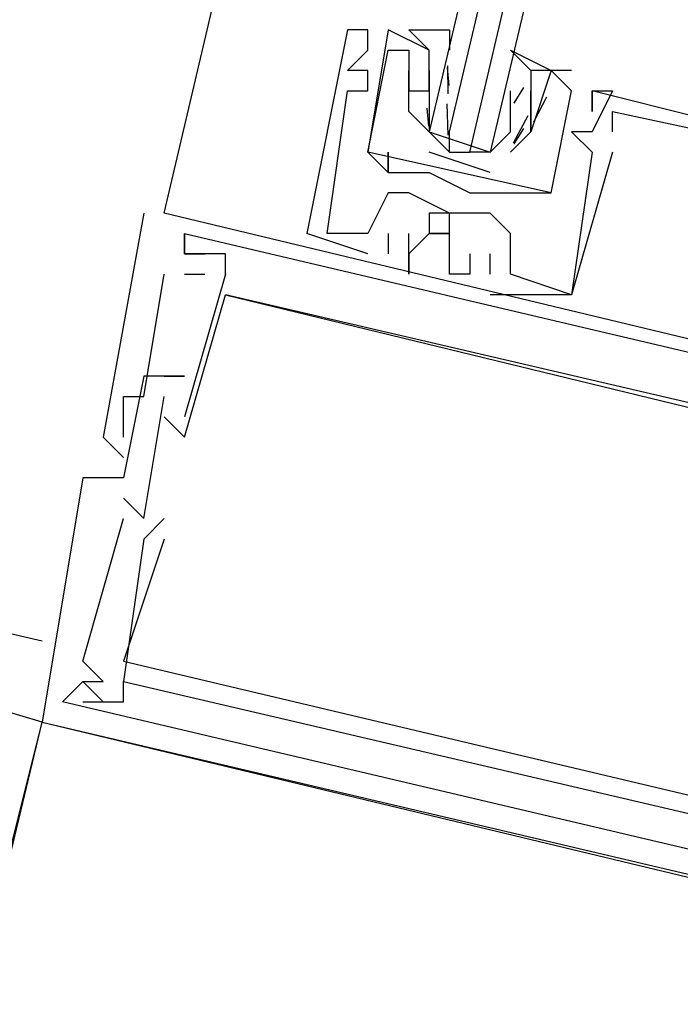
# Model space of a CAD drawing. Header units: feet. Extents: x -79 to 198, y -22 to 181.
# Tile 31 of 164: x 113.772 to 114.204, y 60.46 to 61.104. Entities that reach past the tile are written whole.
import ezdxf

# ---------------------------------------------------------------- set-up
doc = ezdxf.new("R2010")
doc.units = ezdxf.units.FT
doc.layers.add('A-LINEA', color=7, linetype='CONTINUOUS')
doc.layers.add('A-MURO-CONCRETO', color=8, linetype='CONTINUOUS')

msp = doc.modelspace()

# ---------------------------------------------------------------- linework, layer by layer
at = {"layer": 'A-LINEA'}
for p, q in [((113.8667, 60.9778), (115.4933, 67.9244)), ((113.9867, 61.0978), (113.9867, 61.0978)), ((113.9867, 61.0978), (113.9867, 61.0978)), ((113.9867, 61.0978), (113.9867, 61.0978)), ((114, 61.0978), (114, 61.0978)), ((114, 61.0978), (114, 61.0978)), ((114, 61.0978), (114, 61.0978)), ((114.04, 61.0844), (114.0133, 61.0978)), ((114.0133, 61.0978), (114.0133, 61.0978)), ((114.04, 61.0844), (114.0133, 61.0978)), ((114.0133, 61.0978), (114.0133, 61.0978)), ((114, 61.0844), (114, 61.0844)), ((114, 61.0844), (114, 61.0844)), ((114, 61.0844), (114, 61.0844)), ((114.0133, 61.0844), (114.0133, 61.0844)), ((114.0133, 61.0844), (114.0133, 61.0844)), ((114.0133, 61.0844), (114.0133, 61.0844)), ((114.0133, 61.0844), (114.0133, 61.0844)), ((114.0267, 61.0844), (114.0267, 61.0844)), ((114.0267, 61.0844), (114.0267, 61.0844)), ((114.04, 61.0844), (114.04, 61.0844)), ((114.04, 61.0844), (114.04, 61.0844)), ((114.0526, 61.056), (114.0523, 61.0743)), ((113.9867, 61.0711), (113.9867, 61.0711)), ((113.9867, 61.0711), (113.9867, 61.0711)), ((113.9867, 61.0711), (113.9867, 61.0711)), ((114, 61.0711), (114, 61.0711)), ((114, 61.0711), (114, 61.0711)), ((114, 61.0711), (114, 61.0711)), ((114.0267, 61.0711), (114.0267, 61.0711)), ((114.0267, 61.0711), (114.0267, 61.0711)), ((114.04, 61.0711), (114.04, 61.0711)), ((114.04, 61.0711), (114.04, 61.0578)), ((114.04, 61.0711), (114.04, 61.0711)), ((114.0532, 61.0613), (114.0522, 61.0732)), ((114.0933, 61.0711), (114.0933, 61.0711)), ((114.1333, 61.0711), (114.1067, 61.0711)), ((114.1067, 61.0711), (114.1067, 61.0711)), ((114.1333, 61.0711), (114.1067, 61.0711)), ((114.1067, 61.0711), (114.1067, 61.0711)), ((114.12, 61.0711), (114.12, 61.0711)), ((114.12, 61.0711), (114.12, 61.0711)), ((114.1333, 61.0711), (114.1333, 61.0711)), ((114.1333, 61.0711), (114.1333, 61.0711)), ((113.9867, 61.0578), (113.9867, 61.0578)), ((113.9867, 61.0578), (113.9867, 61.0578)), ((113.9867, 61.0578), (113.9867, 61.0578)), ((114, 61.0578), (114, 61.0578)), ((114, 61.0578), (114, 61.0578)), ((114, 61.0578), (114, 61.0578)), ((114.0267, 61.0578), (114.0267, 61.0578)), ((114.0267, 61.0578), (114.0267, 61.0578)), ((114.0267, 61.0578), (114.0267, 61.0578)), ((114.0267, 61.0578), (114.0267, 61.0578)), ((114.0267, 61.0578), (114.0267, 61.0578)), ((114.0267, 61.0578), (114.0267, 61.0578)), ((114.04, 61.0578), (114.04, 61.0578)), ((114.04, 61.0578), (114.04, 61.0578)), ((114.04, 61.0578), (114.04, 61.0578)), ((114.0933, 61.0444), (114.0933, 61.0578)), ((114.0933, 61.0578), (114.0933, 61.0578)), ((114.1018, 61.06), (114.0956, 61.0498)), ((114.1067, 61.0578), (114.1067, 61.0578)), ((114.1067, 61.0578), (114.1067, 61.0578)), ((114.1333, 61.0578), (114.1333, 61.0578)), ((114.1333, 61.0578), (114.1333, 61.0578)), ((114.1333, 61.0578), (114.1333, 61.0578)), ((114.1333, 61.0578), (114.1333, 61.0578)), ((114.1467, 61.0578), (114.1467, 61.0578)), ((114.1467, 61.0578), (114.1467, 61.0578)), ((114.1467, 61.0578), (114.1467, 61.0578)), ((114.1467, 61.0578), (114.1467, 61.0578)), ((114.1467, 61.0578), (114.1467, 61.0578)), ((114.1467, 61.0578), (114.1467, 61.0578)), ((114.16, 61.0578), (114.16, 61.0578)), ((114.16, 61.0578), (114.16, 61.0578)), ((114.16, 61.0578), (114.16, 61.0578)), ((114.0525, 61.0289), (114.0519, 61.0493)), ((114.1169, 61.0537), (114.1085, 61.0374)), ((114.0267, 61.0444), (114.0267, 61.0444)), ((114.0267, 61.0444), (114.0267, 61.0444)), ((114.0267, 61.0444), (114.0267, 61.0444)), ((114.0267, 61.0444), (114.0267, 61.0444)), ((114.0399, 61.0347), (114.0388, 61.0465)), ((114.04, 61.0444), (114.04, 61.0444)), ((114.1047, 61.0416), (114.095, 61.0236)), ((114.1067, 61.0444), (114.1067, 61.0444)), ((114.1067, 61.0444), (114.1067, 61.0444)), ((114.1067, 61.0444), (114.1067, 61.0444)), ((114.1067, 61.0444), (114.1067, 61.0444)), ((114.1467, 61.0444), (114.1467, 61.0444)), ((114.1467, 61.0444), (114.1467, 61.0444)), ((114.1467, 61.0444), (114.1467, 61.0444)), ((114.16, 61.0444), (114.16, 61.0444)), ((114.16, 61.0444), (114.16, 61.0444)), ((114.16, 61.0444), (114.16, 61.0444)), ((114.0933, 61.0311), (114.0933, 61.0311)), ((114.1018, 61.0333), (114.0956, 61.0232)), ((114.1067, 61.0311), (114.1067, 61.0311)), ((114.1067, 61.0311), (114.1067, 61.0311)), ((114.1067, 61.0311), (114.1067, 61.0311)), ((114.1067, 61.0311), (114.1067, 61.0311)), ((114.1333, 61.0311), (114.1333, 61.0311)), ((114.1333, 61.0311), (114.1333, 61.0311)), ((114.1333, 61.0311), (114.1333, 61.0311)), ((114.1467, 61.0311), (114.1467, 61.0311)), ((114.1467, 61.0311), (114.1467, 61.0311)), ((114.1467, 61.0311), (114.1467, 61.0311)), ((114.16, 61.0311), (114.16, 61.0311)), ((114.16, 61.0311), (114.16, 61.0311)), ((114.16, 61.0311), (114.16, 61.0311)), ((114, 61.0178), (114, 61.0178)), ((114, 61.0178), (114, 61.0178)), ((114, 61.0178), (114, 61.0178)), ((114, 61.0178), (114, 61.0178)), ((114.0133, 61.0178), (114.0133, 61.0178)), ((114.0133, 61.0178), (114.0133, 61.0178)), ((114.08, 61.0044), (114.04, 61.0178)), ((114.0533, 61.0178), (114.0667, 61.0178)), ((114.08, 61.0178), (114.08, 61.0178)), ((114.1467, 61.0178), (114.1467, 61.0178)), ((114.1467, 61.0178), (114.1467, 61.0178)), ((114.1467, 61.0178), (114.1467, 61.0178)), ((114.1467, 61.0178), (114.1467, 61.0178)), ((114.1467, 61.0178), (114.1467, 61.0178)), ((114.1467, 61.0178), (114.1467, 61.0178)), ((114.16, 61.0178), (114.16, 61.0178)), ((114.16, 61.0178), (114.16, 61.0178)), ((114.16, 61.0178), (114.16, 61.0178)), ((114.0133, 61.0044), (114.0133, 61.0044)), ((114.0133, 61.0044), (114.0133, 61.0044)), ((114.0133, 61.0044), (114.0133, 61.0044)), ((114.0133, 61.0044), (114.0133, 61.0044)), ((114.04, 61.0044), (114.04, 61.0044)), ((114.04, 61.0044), (114.04, 61.0044)), ((114.0133, 60.9911), (114.0133, 60.9911)), ((114.0133, 60.9911), (114.0133, 60.9911)), ((114.0133, 60.9911), (114.0133, 60.9911)), ((114.0267, 60.9911), (114.0267, 60.9911)), ((114.0267, 60.9911), (114.0267, 60.9911)), ((114.0267, 60.9911), (114.0267, 60.9911)), ((114.0667, 60.9911), (114.0667, 60.9911)), ((114.0667, 60.9911), (114.0667, 60.9911)), ((114.08, 60.9911), (114.08, 60.9911)), ((114.08, 60.9911), (114.08, 60.9911)), ((114.0933, 60.9911), (114.0933, 60.9911)), ((114.0933, 60.9911), (114.0933, 60.9911)), ((114.12, 60.9911), (114.12, 60.9911)), ((114.12, 60.9911), (114.12, 60.9911)), ((113.8533, 60.9778), (113.8533, 60.9778)), ((113.8533, 60.9778), (113.8533, 60.9778)), ((113.8533, 60.9778), (113.8533, 60.9778)), ((113.8667, 60.9778), (113.8667, 60.9778)), ((113.8667, 60.9778), (113.8667, 60.9778)), ((113.8667, 60.9778), (113.8667, 60.9778)), ((114.0533, 60.9778), (114.0533, 60.9778)), ((114.0533, 60.9778), (114.0533, 60.9778)), ((114.0533, 60.9778), (114.0533, 60.9778)), ((114.08, 60.9778), (114.08, 60.9778)), ((114.08, 60.9778), (114.08, 60.9778)), ((114.08, 60.9778), (114.08, 60.9778)), ((113.88, 60.9644), (113.88, 60.9644)), ((113.88, 60.9644), (114.3333, 60.8578)), ((113.88, 60.9644), (113.88, 60.9644)), ((113.88, 60.9644), (114.3333, 60.8578)), ((113.88, 60.9644), (113.88, 60.9644)), ((113.88, 60.9644), (114.3333, 60.8578)), ((114, 60.9511), (113.96, 60.9644)), ((113.96, 60.9644), (113.96, 60.9644)), ((114, 60.9511), (113.96, 60.9644)), ((113.96, 60.9644), (113.96, 60.9644)), ((114, 60.9511), (113.96, 60.9644)), ((113.96, 60.9644), (113.96, 60.9644)), ((113.9733, 60.9644), (113.9733, 60.9644)), ((113.9733, 60.9644), (113.9733, 60.9644)), ((113.9733, 60.9644), (113.9733, 60.9644)), ((113.9733, 60.9644), (113.9733, 60.9644)), ((113.9733, 60.9644), (113.9733, 60.9644)), ((113.9733, 60.9644), (113.9733, 60.9644)), ((114, 60.9644), (114, 60.9644)), ((114, 60.9644), (114, 60.9644)), ((114, 60.9644), (114, 60.9644)), ((114, 60.9644), (114, 60.9644)), ((114, 60.9644), (114, 60.9644)), ((114, 60.9644), (114, 60.9644)), ((114.0133, 60.9644), (114.0133, 60.9511)), ((114.0133, 60.9644), (114.0133, 60.9644)), ((114.0133, 60.9644), (114.0133, 60.9511)), ((114.0133, 60.9644), (114.0133, 60.9644)), ((114.0133, 60.9644), (114.0133, 60.9511)), ((114.0133, 60.9644), (114.0133, 60.9644)), ((114.0267, 60.9644), (114.0267, 60.9644)), ((114.0267, 60.9644), (114.0267, 60.9644)), ((114.0267, 60.9644), (114.0267, 60.9644)), ((114.04, 60.9644), (114.04, 60.9644)), ((114.04, 60.9644), (114.04, 60.9644)), ((114.04, 60.9644), (114.04, 60.9644)), ((114.0533, 60.9644), (114.0533, 60.9644)), ((114.0533, 60.9644), (114.0533, 60.9644)), ((114.0533, 60.9644), (114.0533, 60.9644)), ((114.0933, 60.9644), (114.0933, 60.9644)), ((114.0933, 60.9644), (114.0933, 60.9644)), ((114.0933, 60.9644), (114.0933, 60.9644)), ((113.88, 60.9511), (113.88, 60.9511)), ((113.88, 60.9511), (113.88, 60.9511)), ((113.88, 60.9511), (113.88, 60.9511)), ((113.88, 60.9511), (113.88, 60.9511)), ((113.88, 60.9511), (113.88, 60.9511)), ((113.88, 60.9511), (113.88, 60.9511)), ((113.88, 60.9511), (113.88, 60.9511)), ((113.88, 60.9511), (113.88, 60.9511)), ((113.88, 60.9511), (113.88, 60.9511)), ((113.8933, 60.9511), (113.8933, 60.9511)), ((113.8933, 60.9511), (113.8933, 60.9511)), ((113.8933, 60.9511), (113.8933, 60.9511)), ((113.8933, 60.9511), (113.8933, 60.9511)), ((113.8933, 60.9511), (113.8933, 60.9511)), ((113.8933, 60.9511), (113.8933, 60.9511)), ((113.9067, 60.9511), (113.9067, 60.9511)), ((113.9067, 60.9511), (113.9067, 60.9511)), ((113.9067, 60.9511), (113.9067, 60.9511)), ((114, 60.9511), (114, 60.9511)), ((114, 60.9511), (114, 60.9511)), ((114, 60.9511), (114, 60.9511)), ((114.0133, 60.9511), (114.0133, 60.9511)), ((114.0133, 60.9511), (114.0133, 60.9511)), ((114.0133, 60.9511), (114.0133, 60.9511)), ((114.0267, 60.9511), (114.0267, 60.9511)), ((114.0267, 60.9511), (114.0267, 60.9511)), ((114.0267, 60.9511), (114.0267, 60.9511)), ((114.0667, 60.9511), (114.0667, 60.9511)), ((114.0667, 60.9511), (114.0667, 60.9511)), ((114.0667, 60.9511), (114.0667, 60.9511)), ((114.08, 60.9511), (114.08, 60.9511)), ((114.08, 60.9511), (114.08, 60.9511)), ((114.08, 60.9511), (114.08, 60.9511)), ((113.8667, 60.9378), (113.8667, 60.9378)), ((113.8667, 60.9378), (113.8667, 60.9378)), ((113.8667, 60.9378), (113.8667, 60.9378)), ((113.9067, 60.9378), (113.88, 60.8444)), ((113.88, 60.9378), (113.8933, 60.9378)), ((113.88, 60.9378), (113.88, 60.9378)), ((113.9067, 60.9378), (113.88, 60.8444)), ((113.88, 60.9378), (113.8933, 60.9378)), ((113.88, 60.9378), (113.88, 60.9378)), ((113.9067, 60.9378), (113.88, 60.8444)), ((113.88, 60.9378), (113.8933, 60.9378)), ((113.88, 60.9378), (113.88, 60.9378)), ((113.8933, 60.9378), (113.8933, 60.9378)), ((113.8933, 60.9378), (113.8933, 60.9378)), ((113.8933, 60.9378), (113.8933, 60.9378)), ((113.8933, 60.9378), (113.8933, 60.9378)), ((113.8933, 60.9378), (113.8933, 60.9378)), ((113.8933, 60.9378), (113.8933, 60.9378)), ((113.9067, 60.9378), (113.9067, 60.9378)), ((113.9067, 60.9378), (113.9067, 60.9378)), ((113.9067, 60.9378), (113.9067, 60.9378)), ((113.9067, 60.9378), (113.9067, 60.9378)), ((113.9067, 60.9378), (113.9067, 60.9378)), ((113.9067, 60.9378), (113.9067, 60.9378)), ((114.0267, 60.9378), (114.0267, 60.9378)), ((114.0267, 60.9378), (114.0267, 60.9378)), ((114.0267, 60.9378), (114.0267, 60.9378)), ((114.0533, 60.9378), (114.0533, 60.9378)), ((114.0533, 60.9378), (114.0533, 60.9378)), ((114.0533, 60.9378), (114.0533, 60.9378)), ((114.0667, 60.9378), (114.0667, 60.9378)), ((114.0667, 60.9378), (114.0667, 60.9378)), ((114.0667, 60.9378), (114.0667, 60.9378)), ((114.08, 60.9378), (114.08, 60.9378)), ((114.08, 60.9378), (114.08, 60.9378)), ((114.08, 60.9378), (114.08, 60.9378)), ((114.0933, 60.9378), (114.0933, 60.9378)), ((114.0933, 60.9378), (114.0933, 60.9378)), ((114.0933, 60.9378), (114.0933, 60.9378)), ((114.0933, 60.9378), (114.0933, 60.9378)), ((114.0933, 60.9378), (114.0933, 60.9378)), ((114.0933, 60.9378), (114.0933, 60.9378)), ((113.9067, 60.9244), (113.9067, 60.9244)), ((113.9067, 60.9244), (113.9067, 60.9244)), ((113.9067, 60.9244), (113.9067, 60.9244)), ((113.9067, 60.9244), (113.9067, 60.9244)), ((113.9067, 60.9244), (113.9067, 60.9244)), ((113.9067, 60.9244), (113.9067, 60.9244)), ((114.08, 60.9244), (114.08, 60.9244)), ((114.08, 60.9244), (114.08, 60.9244)), ((114.08, 60.9244), (114.08, 60.9244)), ((114.1333, 60.9244), (114.1333, 60.9244)), ((114.1333, 60.9244), (114.1333, 60.9244)), ((114.1333, 60.9244), (114.1333, 60.9244)), ((114.1333, 60.9244), (114.1333, 60.9244)), ((114.1333, 60.9244), (114.1333, 60.9244)), ((114.1333, 60.9244), (114.1333, 60.9244)), ((113.8533, 60.8711), (113.8533, 60.8711)), ((113.8533, 60.8711), (113.8533, 60.8711)), ((113.8533, 60.8711), (113.8533, 60.8711)), ((113.8667, 60.8711), (113.8667, 60.8711)), ((113.8667, 60.8711), (113.8667, 60.8711)), ((113.8667, 60.8711), (113.8667, 60.8711)), ((113.88, 60.8711), (113.88, 60.8711)), ((113.88, 60.8711), (113.88, 60.8711)), ((113.88, 60.8711), (113.88, 60.8711)), ((113.84, 60.8578), (113.84, 60.8578)), ((113.84, 60.8578), (113.84, 60.8578)), ((113.84, 60.8578), (113.84, 60.8578)), ((113.8533, 60.8578), (113.8533, 60.8578)), ((113.8533, 60.8578), (113.8533, 60.8578)), ((113.8533, 60.8578), (113.8533, 60.8578)), ((113.8667, 60.8578), (113.8667, 60.8578)), ((113.8667, 60.8578), (113.8667, 60.8578)), ((113.8667, 60.8578), (113.8667, 60.8578)), ((113.8667, 60.8444), (113.8667, 60.8444)), ((113.8667, 60.8444), (113.8667, 60.8444)), ((113.8667, 60.8444), (113.8667, 60.8444)), ((113.88, 60.8444), (113.88, 60.8444)), ((113.88, 60.8444), (113.88, 60.8444)), ((113.88, 60.8444), (113.88, 60.8444)), ((113.8267, 60.8311), (113.8267, 60.8311)), ((113.8267, 60.8311), (113.8267, 60.8311)), ((113.8267, 60.8311), (113.8267, 60.8311)), ((113.84, 60.8311), (113.84, 60.8311)), ((113.84, 60.8311), (113.84, 60.8311)), ((113.84, 60.8311), (113.84, 60.8311)), ((113.88, 60.8311), (113.88, 60.8311)), ((113.88, 60.8311), (113.88, 60.8311)), ((113.88, 60.8311), (113.88, 60.8311)), ((113.84, 60.8178), (113.84, 60.8178)), ((113.84, 60.8178), (113.84, 60.8178)), ((113.84, 60.8178), (113.84, 60.8178)), ((113.8133, 60.8044), (113.8133, 60.8044)), ((113.8133, 60.8044), (113.8133, 60.8044)), ((113.8133, 60.8044), (113.8133, 60.8044)), ((113.84, 60.8044), (113.84, 60.8044)), ((113.84, 60.8044), (113.84, 60.8044)), ((113.84, 60.8044), (113.84, 60.8044)), ((113.84, 60.7911), (113.84, 60.7911)), ((113.84, 60.7911), (113.84, 60.7911)), ((113.84, 60.7911), (113.84, 60.7911)), ((113.84, 60.7778), (113.84, 60.7778)), ((113.84, 60.7778), (113.84, 60.7778)), ((113.84, 60.7778), (113.84, 60.7778)), ((113.8533, 60.7778), (113.8533, 60.7778)), ((113.8533, 60.7778), (113.8533, 60.7778)), ((113.8533, 60.7778), (113.8533, 60.7778)), ((113.8667, 60.7778), (113.8667, 60.7778)), ((113.8667, 60.7778), (113.8667, 60.7778)), ((113.8667, 60.7778), (113.8667, 60.7778)), ((113.8533, 60.7644), (113.8533, 60.7644)), ((113.8533, 60.7644), (113.8533, 60.7644)), ((113.8533, 60.7644), (113.8533, 60.7644)), ((113.8667, 60.7644), (113.8667, 60.7644)), ((113.8667, 60.7644), (113.8667, 60.7644)), ((113.8667, 60.7644), (113.8667, 60.7644)), ((113.6133, 60.7378), (113.7867, 60.6978)), ((113.7867, 60.6444), (113.6533, 60.6844)), ((113.8133, 60.6844), (113.8133, 60.6844)), ((113.8133, 60.6844), (113.8133, 60.6844)), ((113.8133, 60.6844), (113.8133, 60.6844)), ((113.84, 60.6844), (113.84, 60.6844)), ((113.84, 60.6844), (113.84, 60.6844)), ((113.84, 60.6844), (113.84, 60.6844)), ((113.8133, 60.6711), (113.8133, 60.6711)), ((113.8133, 60.6711), (113.8133, 60.6711)), ((113.8133, 60.6711), (113.8133, 60.6711)), ((113.8133, 60.6711), (113.8133, 60.6711)), ((113.8133, 60.6711), (113.8133, 60.6711)), ((113.8133, 60.6711), (113.8133, 60.6711)), ((113.8267, 60.6711), (113.8267, 60.6711)), ((113.8267, 60.6711), (113.8267, 60.6711)), ((113.8267, 60.6711), (113.8267, 60.6711)), ((113.84, 60.6711), (113.84, 60.6711)), ((113.84, 60.6711), (113.84, 60.6711)), ((113.84, 60.6711), (113.84, 60.6711)), ((113.84, 60.6711), (113.84, 60.6711)), ((113.84, 60.6711), (113.84, 60.6711)), ((113.84, 60.6711), (113.84, 60.6711)), ((113.8, 60.6578), (113.8, 60.6578)), ((113.8, 60.6578), (113.8, 60.6578)), ((113.8, 60.6578), (113.8, 60.6578)), ((113.8, 60.6578), (113.8, 60.6578)), ((113.8, 60.6578), (113.8, 60.6578)), ((113.8, 60.6578), (113.8, 60.6578)), ((113.8133, 60.6578), (113.8133, 60.6578)), ((113.8133, 60.6578), (113.8133, 60.6578)), ((113.8133, 60.6578), (113.8133, 60.6578)), ((113.8267, 60.6578), (113.8267, 60.6578)), ((113.8267, 60.6578), (113.8267, 60.6578)), ((113.8267, 60.6578), (113.8267, 60.6578)), ((113.84, 60.6578), (113.84, 60.6578)), ((113.84, 60.6578), (113.84, 60.6578)), ((113.84, 60.6578), (113.84, 60.6578)), ((113.7867, 60.6444), (113.7867, 60.6444)), ((113.7867, 60.6444), (113.7867, 60.6444)), ((113.7867, 60.6444), (113.7867, 60.6444))]:
    msp.add_line(p, q, dxfattribs=at)
for points in [[(114.44, 62.7244), (114.04, 61.0311), (114.0533, 61.0178), (114.0533, 61.0311), (114.4533, 62.7244)], [(114.48, 62.7111), (114.08, 61.0178), (114.0667, 61.0178), (114.4667, 62.7244)], [(114.36, 61.0044), (114.1467, 61.0578), (114.1467, 61.0444), (114.1467, 61.0578), (114.16, 61.0578), (114.1467, 61.0311), (114.1333, 61.0311), (114.1467, 61.0178), (114.1333, 60.9244), (114.0933, 60.9378), (114.0933, 60.9644), (114.08, 60.9778), (114.0533, 60.9778), (114.0267, 60.9911), (114.0133, 60.9911), (114, 60.9644), (113.9733, 60.9644), (113.9867, 61.0578), (114, 61.0578), (114, 61.0711), (113.9867, 61.0711), (114, 61.0844), (114, 61.0978), (113.9867, 61.0978), (113.96, 60.9644)], [(114.36, 61.0044), (114.1467, 61.0578), (114.1467, 61.0444), (114.1467, 61.0578), (114.16, 61.0578), (114.1467, 61.0311), (114.1333, 61.0311), (114.1467, 61.0178), (114.1333, 60.9244), (114.0933, 60.9378), (114.0933, 60.9644), (114.08, 60.9778), (114.0533, 60.9778), (114.0267, 60.9911), (114.0133, 60.9911), (114, 60.9644), (113.9733, 60.9644), (113.9867, 61.0578), (114, 61.0578), (114, 61.0711), (113.9867, 61.0711), (114, 61.0844), (114, 61.0978), (113.9867, 61.0978), (113.96, 60.9644)], [(114.36, 61.0044), (114.1467, 61.0578), (114.1467, 61.0444), (114.1467, 61.0578), (114.16, 61.0578), (114.1467, 61.0311), (114.1333, 61.0311), (114.1467, 61.0178), (114.1333, 60.9244), (114.0933, 60.9378), (114.0933, 60.9644), (114.08, 60.9778), (114.0533, 60.9778), (114.0267, 60.9911), (114.0133, 60.9911), (114, 60.9644), (113.9733, 60.9644), (113.9867, 61.0578), (114, 61.0578), (114, 61.0711), (113.9867, 61.0711), (114, 61.0844), (114, 61.0978), (113.9867, 61.0978), (113.96, 60.9644)], [(114.0133, 61.0978), (114, 61.0178), (114.0133, 61.0044), (114.0133, 61.0178), (114.0133, 61.0044), (114.04, 61.0044), (114.0667, 60.9911), (114.08, 60.9911), (114.0933, 60.9911), (114.12, 60.9911), (114.1333, 61.0578)], [(114.0133, 61.0978), (114, 61.0178), (114.0133, 61.0044), (114.0133, 61.0178), (114.0133, 61.0044), (114.04, 61.0044), (114.0667, 60.9911), (114.08, 60.9911), (114.0933, 60.9911), (114.12, 60.9911), (114.1333, 61.0578)], [(114.04, 61.0311), (114.0267, 61.0444), (114.0267, 61.0578), (114.04, 61.0578), (114.04, 61.0711), (114.04, 61.0844), (114.0267, 61.0978), (114.0533, 61.0978), (114.0533, 61.0844)], [(114.12, 60.9911), (114, 61.0178), (114.0133, 61.0844), (114.0267, 61.0844), (114.0267, 61.0578)], [(114.12, 60.9911), (114, 61.0178), (114.0133, 61.0844), (114.0267, 61.0844), (114.0267, 61.0578)], [(114.1067, 61.0711), (114.0933, 61.0844), (114.12, 61.0711), (114.1067, 61.0711), (114.1067, 61.0578), (114.1067, 61.0444), (114.1067, 61.0311), (114.0933, 61.0178)], [(114.0267, 61.0578), (114.0267, 61.0711), (114.0267, 61.0578), (114.04, 61.0578), (114.04, 61.0711), (114.04, 61.0711)], [(114.0267, 61.0578), (114.0267, 61.0711), (114.0267, 61.0578), (114.04, 61.0578), (114.04, 61.0711), (114.04, 61.0711)], [(114.12, 60.9911), (114.1333, 61.0578), (114.12, 61.0711), (114.1067, 61.0311), (114.1067, 61.0444), (114.1067, 61.0311), (114.1067, 61.0444), (114.1067, 61.0578), (114.1067, 61.0578)], [(114.12, 60.9911), (114.1333, 61.0578), (114.12, 61.0711), (114.1067, 61.0311), (114.1067, 61.0444), (114.1067, 61.0311), (114.1067, 61.0444), (114.1067, 61.0578), (114.1067, 61.0578)], [(114.04, 61.0578), (114.04, 61.0444), (114.04, 61.0311), (114.08, 61.0178), (114.0933, 61.0311), (114.0933, 61.0444)], [(114.16, 61.0311), (114.16, 61.0444), (114.3467, 61.0044), (114.32, 60.8844), (114.2533, 60.8978)], [(114.16, 61.0311), (114.16, 61.0444), (114.3467, 61.0044), (114.32, 60.8844), (114.2533, 60.8978)], [(114.16, 61.0311), (114.16, 61.0444), (114.3467, 61.0044), (114.32, 60.8844), (114.2533, 60.8978)], [(114.16, 61.0178), (114.1333, 60.9244), (114.1333, 60.9244), (114.08, 60.9244)], [(114.16, 61.0178), (114.1333, 60.9244), (114.1333, 60.9244), (114.08, 60.9244)], [(114.16, 61.0178), (114.1333, 60.9244), (114.1333, 60.9244), (114.08, 60.9244)], [(113.8533, 60.9778), (113.8267, 60.8311), (113.84, 60.8178)], [(113.8533, 60.9778), (113.8267, 60.8311), (113.84, 60.8178)], [(113.8533, 60.9778), (113.8267, 60.8311), (113.84, 60.8178)], [(114.52, 60.8178), (114.5333, 60.8178), (113.8667, 60.9778)], [(114.52, 60.8178), (114.5333, 60.8178), (113.8667, 60.9778)], [(114.52, 60.8178), (114.5333, 60.8178), (113.8667, 60.9778)], [(114.0533, 60.9644), (114.0533, 60.9778), (114.04, 60.9778), (114.04, 60.9644), (114.0533, 60.9644), (114.04, 60.9644), (114.0533, 60.9644)], [(114.0533, 60.9644), (114.0533, 60.9778), (114.04, 60.9778), (114.04, 60.9644), (114.0533, 60.9644), (114.04, 60.9644), (114.0533, 60.9644)], [(114.0533, 60.9644), (114.0533, 60.9778), (114.04, 60.9778), (114.04, 60.9644), (114.0533, 60.9644), (114.04, 60.9644), (114.0533, 60.9644)], [(113.9067, 60.9378), (113.9067, 60.9511), (113.88, 60.9511), (113.88, 60.9644), (113.88, 60.9511), (113.8933, 60.9511)], [(113.8933, 60.9511), (113.88, 60.9511), (113.88, 60.9644)], [(113.9067, 60.9378), (113.9067, 60.9511), (113.88, 60.9511), (113.88, 60.9644), (113.88, 60.9511), (113.8933, 60.9511)], [(113.8933, 60.9511), (113.88, 60.9511), (113.88, 60.9644)], [(113.9067, 60.9378), (113.9067, 60.9511), (113.88, 60.9511), (113.88, 60.9644), (113.88, 60.9511), (113.8933, 60.9511)], [(113.8933, 60.9511), (113.88, 60.9511), (113.88, 60.9644)], [(114.04, 60.9644), (114.0267, 60.9511), (114.0267, 60.9378), (114.0267, 60.9644), (114.0267, 60.9644)], [(114.04, 60.9644), (114.0267, 60.9511), (114.0267, 60.9378), (114.0267, 60.9644), (114.0267, 60.9644)], [(114.04, 60.9644), (114.0267, 60.9511), (114.0267, 60.9378), (114.0267, 60.9644), (114.0267, 60.9644)], [(114.0667, 60.9511), (114.0667, 60.9378), (114.0533, 60.9378), (114.0533, 60.9644), (114.0533, 60.9644)], [(114.0667, 60.9511), (114.0667, 60.9378), (114.0533, 60.9378), (114.0533, 60.9644), (114.0533, 60.9644)], [(114.0667, 60.9511), (114.0667, 60.9378), (114.0533, 60.9378), (114.0533, 60.9644), (114.0533, 60.9644)], [(114.08, 60.9378), (114.08, 60.9511), (114.08, 60.9511)], [(114.08, 60.9378), (114.08, 60.9511), (114.08, 60.9511)], [(114.08, 60.9378), (114.08, 60.9511), (114.08, 60.9511)], [(113.84, 60.8311), (113.84, 60.8578), (113.8533, 60.8578), (113.8667, 60.9378)], [(113.84, 60.8311), (113.84, 60.8578), (113.8533, 60.8578), (113.8667, 60.9378)], [(113.84, 60.8311), (113.84, 60.8578), (113.8533, 60.8578), (113.8667, 60.9378)], [(113.8667, 60.8444), (113.88, 60.8311), (113.9067, 60.9244), (114.4, 60.8044), (114.3733, 60.7244)], [(113.8667, 60.8444), (113.88, 60.8311), (113.9067, 60.9244), (114.4, 60.8044), (114.3733, 60.7244)], [(113.8667, 60.8444), (113.88, 60.8311), (113.9067, 60.9244), (114.4, 60.8044), (114.3733, 60.7244)], [(114.4, 60.8178), (114.3067, 60.8311), (114.32, 60.8444), (114.3067, 60.8578), (114.3067, 60.8311), (113.9067, 60.9244)], [(114.4, 60.8178), (114.3067, 60.8311), (114.32, 60.8444), (114.3067, 60.8578), (114.3067, 60.8311), (113.9067, 60.9244)], [(114.4, 60.8178), (114.3067, 60.8311), (114.32, 60.8444), (114.3067, 60.8578), (114.3067, 60.8311), (113.9067, 60.9244)], [(113.8667, 60.8711), (113.88, 60.8711), (113.8533, 60.8711), (113.84, 60.8044), (113.8133, 60.8044), (113.7867, 60.6444), (114.4533, 60.4844)], [(113.8667, 60.8711), (113.88, 60.8711), (113.8533, 60.8711), (113.84, 60.8044), (113.8133, 60.8044), (113.7867, 60.6444), (114.4533, 60.4844)], [(113.8667, 60.8711), (113.88, 60.8711), (113.8533, 60.8711), (113.84, 60.8044), (113.8133, 60.8044), (113.7867, 60.6444), (114.4533, 60.4844)], [(113.84, 60.7911), (113.8533, 60.7778), (113.8667, 60.8578)], [(113.84, 60.7911), (113.8533, 60.7778), (113.8667, 60.8578)], [(113.84, 60.7911), (113.8533, 60.7778), (113.8667, 60.8578)], [(114.4133, 60.7511), (114.4, 60.7511), (114.4, 60.7378), (114.3467, 60.5244), (114.2667, 60.5511), (114.2667, 60.5778), (114.2533, 60.5778), (114.2533, 60.5644), (114.2533, 60.5511), (113.8, 60.6578), (113.8133, 60.6711), (113.8267, 60.6711), (113.8133, 60.6844), (113.84, 60.7778)], [(114.4133, 60.7511), (114.4, 60.7511), (114.4, 60.7378), (114.3467, 60.5244), (114.2667, 60.5511), (114.2667, 60.5778), (114.2533, 60.5778), (114.2533, 60.5644), (114.2533, 60.5511), (113.8, 60.6578), (113.8133, 60.6711), (113.8267, 60.6711), (113.8133, 60.6844), (113.84, 60.7778)], [(114.4133, 60.7511), (114.4, 60.7511), (114.4, 60.7378), (114.3467, 60.5244), (114.2667, 60.5511), (114.2667, 60.5778), (114.2533, 60.5778), (114.2533, 60.5644), (114.2533, 60.5511), (113.8, 60.6578), (113.8133, 60.6711), (113.8267, 60.6711), (113.8133, 60.6844), (113.84, 60.7778)], [(113.8667, 60.7778), (113.8533, 60.7644), (113.84, 60.6711)], [(113.8667, 60.7778), (113.8533, 60.7644), (113.84, 60.6711)], [(113.8667, 60.7778), (113.8533, 60.7644), (113.84, 60.6711)], [(113.8667, 60.7644), (113.84, 60.6844), (114.3467, 60.5644), (114.36, 60.6578), (114.36, 60.6578)], [(113.8667, 60.7644), (113.84, 60.6844), (114.3467, 60.5644), (114.36, 60.6578), (114.36, 60.6578)], [(113.8667, 60.7644), (113.84, 60.6844), (114.3467, 60.5644), (114.36, 60.6578), (114.36, 60.6578)], [(113.8267, 60.6578), (113.8133, 60.6711), (113.8, 60.6578)], [(113.8267, 60.6578), (113.8133, 60.6711), (113.8, 60.6578)], [(113.8267, 60.6578), (113.8133, 60.6711), (113.8, 60.6578)], [(113.8133, 60.6578), (113.84, 60.6578), (113.84, 60.6711), (114.24, 60.5778), (114.24, 60.5644), (114.2533, 60.5644), (114.2533, 60.5778), (114.3467, 60.5511)], [(113.8133, 60.6578), (113.84, 60.6578), (113.84, 60.6711), (114.24, 60.5778), (114.24, 60.5644), (114.2533, 60.5644), (114.2533, 60.5778), (114.3467, 60.5511)], [(113.8133, 60.6578), (113.84, 60.6578), (113.84, 60.6711), (114.24, 60.5778), (114.24, 60.5644), (114.2533, 60.5644), (114.2533, 60.5778), (114.3467, 60.5511)], [(117.1867, 59.8444), (116.8, 58.2178), (113.4, 59.0311), (113.7867, 60.6444), (117.1867, 59.8444)]]:
    msp.add_lwpolyline(points, dxfattribs=at)
at = {"layer": 'A-MURO-CONCRETO'}
msp.add_lwpolyline([(113.7867, 60.6444), (117.1867, 59.8444), (113.5867, 59.8444), (113.7867, 60.6444), (113.7867, 60.6444)], dxfattribs=at)

doc.saveas('drawing.dxf')
